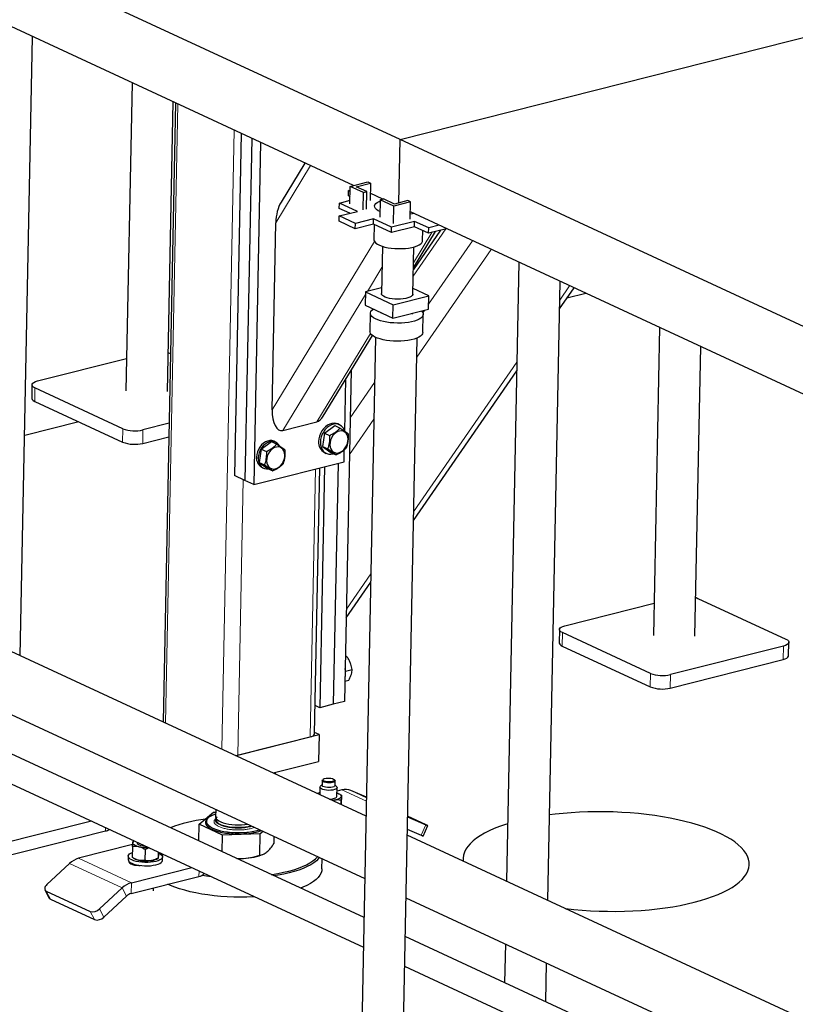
# Model space of a CAD drawing. Header units: millimetres. Extents: x 0 to 841, y 0 to 594.
# Tile 32 of 92: x 60 to 82, y 412 to 440. Entities that reach past the tile are written whole.
import ezdxf

# ---------------------------------------------------------------- set-up
doc = ezdxf.new("R2010")
doc.units = ezdxf.units.MM
doc.layers.add('TRAIT-FORT', color=4, linetype='Continuous', lineweight=25)

msp = doc.modelspace()

# ---------------------------------------------------------------- linework, layer by layer
at = {"lineweight": 18}
for p, q in [((64.46689, 437.465), (64.12343, 420.16876)), ((66.03909, 436.73567), (65.69564, 419.43943)), ((68.17205, 435.74622), (67.20254, 434.1513)), ((71.95677, 433.97934), (71.04431, 432.65794)), ((71.56624, 433.88053), (71.05178, 433.03419)), ((69.95872, 433.62574), (67.09867, 428.92074)), ((72.6996, 433.64596), (71.47361, 431.87053)), ((73.21948, 433.40479), (71.13935, 430.39241)), ((70.16893, 432.89979), (69.76357, 432.23294)), ((75.41327, 432.38712), (75.13607, 431.98569)), ((69.70896, 432.1431), (67.40128, 428.34677)), ((71.36251, 431.70962), (71.31157, 431.63586)), ((69.84946, 431.05628), (68.34805, 428.58634)), ((69.90059, 431.00165), (69.89482, 430.9933)), ((73.94149, 430.25573), (71.05359, 426.07355)), ((60.47355, 429.5341), (60.4661, 429.15908)), ((69.96509, 429.68592), (69.2806, 428.69467)), ((69.94477, 428.66245), (69.26028, 427.6712)), ((62.93012, 428.39453), (62.92267, 428.01952)), ((63.49137, 428.36043), (63.48392, 427.98542)), ((68.31031, 427.27083), (68.16166, 419.78491)), ((66.29471, 426.96982), (66.14189, 419.27383)), ((69.85901, 424.3436), (69.17452, 423.35234)), ((75.21297, 422.6967), (75.20552, 422.32168)), ((81.38668, 422.32158), (81.37924, 421.94657)), ((77.66953, 421.55713), (77.66209, 421.18211)), ((78.23078, 421.52303), (78.22334, 421.14801)), ((69.05247, 418.3008), (69.73275, 417.98523)), ((69.30335, 418.28429), (69.73471, 418.08419)), ((62.4457, 417.2496), (62.44382, 417.15524)), ((71.26207, 417.03828), (71.39347, 417.33004)), ((63.16742, 415.70684), (61.69348, 416.39058)), ((62.91335, 415.56257), (61.43941, 416.24631)), ((63.20223, 416.2154), (63.20274, 416.24102)), ((65.055, 415.88596), (65.05802, 416.03778)), ((63.16146, 415.40683), (63.16742, 415.70684)), ((60.9116, 415.24648), (60.79052, 415.47435)), ((63.03443, 415.33469), (62.91335, 415.56257)), ((62.13989, 414.67669), (62.01881, 414.90457)), ((62.40123, 414.74805), (62.28015, 414.97592))]:
    msp.add_line(p, q, dxfattribs=at)
at = {"lineweight": 18, "flags": 128}
msp.add_lwpolyline([(65.51878, 417.4545), (65.52173, 417.4323), (65.53783, 417.40059), (65.56753, 417.36988), (65.61016, 417.34086), (65.66471, 417.31423), (65.72989, 417.29061), (65.80419, 417.27055), (65.88586, 417.25453), (65.97298, 417.24291), (66.06352, 417.23597), (66.15536, 417.23387), (66.24633, 417.23667), (66.33431, 417.24429), (66.41723, 417.25656), (66.49316, 417.2732), (66.53635, 417.28566)], dxfattribs=at)
at = {"lineweight": 18}
for points, knots in [([(65.48409, 417.3856), (65.48091, 417.39917), (65.47437, 417.42712), (65.48984, 417.46651), (65.51732, 417.49019), (65.52958, 417.50077)], [0, 0, 0, 0, 0.34307562, 0.70670135, 1, 1, 1, 1]), ([(66.20583, 417.1833), (66.16689, 417.18283), (66.08667, 417.18186), (65.96365, 417.19057), (65.84194, 417.20754), (65.72917, 417.23327), (65.63267, 417.2662), (65.55844, 417.30415), (65.50679, 417.3444), (65.49151, 417.37214), (65.48409, 417.3856)], [0, 0, 0, 0, 0.116516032, 0.24001133, 0.368640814, 0.5, 0.631359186, 0.75998867, 0.883483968, 1, 1, 1, 1]), ([(66.60505, 417.2538), (66.58366, 417.24557), (66.53405, 417.22649), (66.43609, 417.20524), (66.32334, 417.18911), (66.24424, 417.1852), (66.20583, 417.1833)], [0, 0, 0, 0, 0.20908777, 0.48506001, 0.75001695, 1, 1, 1, 1])]:
    msp.add_open_spline(points, degree=3, knots=knots, dxfattribs=at)
at = {"layer": 'TRAIT-FORT', "lineweight": 25}
for p, q in [((70.68002, 436.47516), (55.9406, 443.31257)), ((69.37596, 435.18774), (56.22422, 441.28865)), ((70.68002, 436.47516), (89.61543, 441.26649)), ((60.06363, 422.05204), (60.40709, 439.34828)), ((63.18634, 438.05902), (63.01549, 429.45496)), ((64.39865, 437.49665), (64.0552, 420.20041)), ((64.17526, 429.43193), (64.33598, 437.52572)), ((66.23562, 436.64451), (66.0458, 427.08528)), ((66.5304, 436.50776), (66.34058, 426.94853)), ((66.77606, 436.3938), (66.58624, 426.83458)), ((70.64486, 434.70439), (70.68002, 436.47516)), ((85.41943, 429.63776), (70.68002, 436.47516)), ((68.01522, 435.81898), (67.34875, 434.72258)), ((69.28432, 435.16455), (69.77348, 435.28833)), ((69.45269, 435.15432), (69.84718, 435.25414)), ((69.77348, 435.28833), (69.84718, 435.25414)), ((69.84718, 435.25414), (69.8375, 434.76662)), ((69.22962, 434.89722), (69.2326, 435.04723)), ((69.2326, 435.04723), (69.28224, 435.05979)), ((69.28154, 435.02452), (69.2326, 435.04723)), ((69.27464, 434.67703), (69.28432, 435.16455)), ((69.64976, 434.99503), (69.28432, 435.16455)), ((69.74444, 435.01899), (69.45269, 435.15432)), ((69.64008, 434.50751), (69.64976, 434.99503)), ((69.64976, 434.99503), (69.74444, 435.01899)), ((69.73476, 434.53147), (69.74444, 435.01899)), ((70.19096, 434.80968), (69.84157, 434.97175)), ((68.97571, 434.55119), (68.97869, 434.70119)), ((68.97869, 434.70119), (69.27662, 434.77658)), ((69.48228, 434.46758), (68.97869, 434.70119)), ((69.27856, 434.87452), (69.22962, 434.89722)), ((70.119, 434.79147), (70.10932, 434.30395)), ((70.119, 434.79147), (70.21368, 434.81543)), ((70.49977, 434.61484), (70.119, 434.79147)), ((70.52075, 434.67298), (70.21368, 434.81543)), ((70.96924, 434.73363), (70.49977, 434.61484)), ((70.89555, 434.76782), (70.52075, 434.67298)), ((70.96924, 434.73363), (70.89555, 434.76782)), ((70.95956, 434.24611), (70.96924, 434.73363)), ((69.27112, 434.41415), (68.97571, 434.55119)), ((68.97734, 434.33981), (69.48228, 434.46758)), ((70.49009, 434.12732), (70.49977, 434.61484)), ((84.11538, 428.35034), (70.96364, 434.45125)), ((67.09867, 428.92074), (67.20254, 434.1513)), ((68.97436, 434.18981), (68.97734, 434.33981)), ((69.42391, 433.98127), (68.97436, 434.18981)), ((69.42689, 434.13127), (68.97734, 434.33981)), ((69.93184, 434.25904), (69.42689, 434.13127)), ((69.92886, 434.10904), (69.93184, 434.25904)), ((70.43543, 434.02543), (69.93184, 434.25904)), ((71.08239, 434.18913), (70.43543, 434.02543)), ((71.07941, 434.03913), (71.08239, 434.18913)), ((71.47544, 434.0068), (71.08239, 434.18913)), ((69.42391, 433.98127), (69.42689, 434.13127)), ((69.92886, 434.10904), (69.42391, 433.98127)), ((70.43245, 433.87542), (69.92886, 434.10904)), ((69.95268, 434.09798), (69.9443, 433.67604)), ((71.07941, 434.03913), (70.43245, 433.87542)), ((70.43245, 433.87542), (70.43543, 434.02543)), ((71.80647, 433.94131), (71.04798, 432.84288)), ((71.04895, 432.89194), (71.66509, 433.90554)), ((71.47246, 433.8568), (71.07941, 434.03913)), ((71.30403, 433.64904), (71.30966, 433.93232)), ((71.47246, 433.8568), (71.47544, 434.0068)), ((71.97239, 433.9833), (71.47246, 433.8568)), ((71.76421, 434.07987), (71.47544, 434.0068)), ((70.18068, 433.49121), (70.15453, 432.17453)), ((71.03436, 432.15706), (71.06051, 433.47374)), ((73.99686, 433.04418), (73.65341, 415.74794)), ((74.80305, 415.21463), (75.1465, 432.51087)), ((69.71048, 432.2195), (69.70304, 431.84449)), ((70.15767, 432.33266), (69.71048, 432.2195)), ((69.71048, 432.2195), (70.4843, 431.86054)), ((71.47841, 432.11208), (71.03753, 432.3166)), ((75.13128, 431.74451), (75.53578, 432.33029)), ((70.4843, 431.86054), (71.47841, 432.11208)), ((71.47096, 431.73707), (71.47841, 432.11208)), ((75.86864, 432.17589), (75.33611, 432.04114)), ((69.70304, 431.84449), (70.47685, 431.48552)), ((70.47685, 431.48552), (70.4843, 431.86054)), ((70.47685, 431.48552), (71.47096, 431.73707)), ((69.84342, 431.61796), (69.83337, 431.11169)), ((70.14392, 431.63997), (70.14336, 431.612)), ((71.02319, 431.59453), (71.02377, 431.62391)), ((71.31308, 431.08231), (71.32313, 431.58858)), ((77.92576, 431.22162), (77.75491, 422.61756)), ((68.53041, 428.74873), (69.90012, 431.00201)), ((69.99017, 430.9489), (69.3629, 399.3601)), ((70.52267, 399.33707), (71.14994, 430.92587)), ((78.91468, 422.59453), (79.0754, 430.68832)), ((60.54348, 429.72791), (63.03342, 430.35795)), ((69.30704, 430.02635), (69.12333, 420.7745)), ((71.0488, 425.83237), (73.9367, 430.01455)), ((69.12785, 428.32377), (69.15675, 429.7791)), ((60.38922, 429.6219), (60.38177, 429.24688)), ((62.93012, 428.39453), (60.47355, 429.5341)), ((60.4661, 429.15908), (62.92267, 428.01952)), ((61.69439, 428.5893), (60.18586, 428.20759)), ((64.2209, 428.54503), (63.49137, 428.36043)), ((67.40128, 428.34677), (68.34805, 428.58634)), ((68.55909, 428.27377), (68.85032, 428.48053)), ((68.85032, 428.48053), (68.99761, 428.41221)), ((68.98144, 428.50398), (68.93231, 428.52677)), ((63.48392, 427.98542), (64.21345, 428.17001)), ((68.55909, 428.27377), (68.50504, 427.89807)), ((68.55909, 428.27377), (68.70637, 428.20544)), ((66.79178, 427.82658), (66.73774, 427.45088)), ((66.79178, 427.82658), (67.08302, 428.03334)), ((66.79178, 427.82658), (66.93907, 427.75825)), ((67.08302, 428.03334), (67.2303, 427.96502)), ((67.1973, 428.0205), (67.14817, 428.04329)), ((68.50504, 427.89807), (68.65233, 427.82975)), ((68.50504, 427.89807), (68.74224, 427.72914)), ((68.56199, 427.72848), (68.61112, 427.70569)), ((68.74224, 427.72914), (68.88952, 427.66082)), ((69.11096, 427.47342), (69.11757, 427.80601)), ((66.58624, 426.83458), (69.11096, 427.47342)), ((66.73774, 427.45088), (66.88502, 427.38256)), ((66.73774, 427.45088), (66.97493, 427.28195)), ((66.81152, 427.31758), (66.86065, 427.29478)), ((66.97493, 427.28195), (67.12221, 427.21363)), ((68.28508, 419.86972), (68.43266, 427.30178)), ((68.56279, 427.33471), (68.42903, 420.59882)), ((68.94149, 427.43054), (68.80774, 420.69465)), ((66.34058, 426.94853), (66.0458, 427.08528)), ((66.58624, 426.83458), (66.34058, 426.94853)), ((69.16973, 423.11116), (69.85422, 424.10242)), ((69.72451, 417.57049), (56.13473, 423.8746)), ((75.2829, 422.89051), (77.77284, 423.52055)), ((79.00005, 423.65496), (81.45662, 422.51539)), ((75.12863, 422.78449), (75.12119, 422.40948)), ((77.66953, 421.55713), (75.21297, 422.6967)), ((75.20552, 422.32168), (77.66209, 421.18211)), ((81.38668, 422.32158), (78.23078, 421.52303)), ((81.5335, 422.05258), (81.54095, 422.4276)), ((56.10003, 422.12693), (69.68981, 415.82282)), ((69.14801, 422.01734), (69.18973, 422.02789)), ((78.22334, 421.14801), (81.37924, 421.94657)), ((69.15028, 421.6242), (69.33515, 421.67098)), ((69.13458, 421.34124), (69.24118, 421.36822)), ((69.66824, 414.73695), (56.07847, 421.04105)), ((68.42903, 420.59882), (68.30074, 420.65834)), ((68.80774, 420.69465), (68.42903, 420.59882)), ((69.12333, 420.7745), (68.80774, 420.69465)), ((56.06198, 420.21091), (69.65176, 413.90681)), ((66.08413, 419.25922), (68.41414, 419.84879)), ((68.41414, 419.84879), (68.28584, 419.9083)), ((68.41414, 419.84879), (68.39924, 419.09876)), ((66.14189, 419.27383), (68.16166, 419.78491)), ((67.12506, 418.77634), (68.39924, 419.09876)), ((67.19592, 418.74347), (67.19693, 418.79453)), ((68.49961, 418.56439), (68.497, 418.43313)), ((68.53177, 418.6031), (68.51287, 418.58729)), ((68.84719, 418.58065), (68.82894, 418.5972)), ((68.85693, 418.42598), (68.85954, 418.55724)), ((68.4359, 418.37807), (68.43177, 418.17018)), ((68.49724, 418.44514), (68.45358, 418.40861)), ((68.89934, 418.39976), (68.85717, 418.43799)), ((68.91096, 418.12478), (68.9158, 418.36854)), ((69.05247, 418.3008), (68.91376, 418.2657)), ((69.01773, 418.16552), (68.98065, 418.18791)), ((69.73492, 418.09483), (69.30335, 418.28429)), ((68.8376, 418.01576), (68.7905, 418.00377)), ((68.91075, 418.12182), (68.91096, 418.12478)), ((69.01768, 418.16543), (69.03869, 418.15246)), ((69.02107, 418.00846), (69.01887, 417.89783)), ((69.03869, 418.15246), (69.0335, 417.89104)), ((65.06525, 417.34274), (65.4649, 417.67773)), ((65.4649, 417.67773), (65.52325, 417.67953)), ((65.52474, 417.75494), (65.52064, 417.54825)), ((62.05618, 417.43029), (59.29537, 416.7317)), ((65.26408, 417.42204), (65.26401, 417.41829)), ((65.51923, 417.47721), (65.51878, 417.4545)), ((70.8844, 417.55353), (71.39347, 417.33004)), ((71.40543, 417.32785), (70.88472, 417.5694)), ((59.28792, 416.35668), (62.44382, 417.15524)), ((65.05599, 416.87651), (65.06525, 417.34274)), ((65.71767, 417.04009), (65.06525, 417.34274)), ((66.85035, 417.14001), (66.76974, 417.07244)), ((70.87752, 417.20711), (71.26207, 417.03828)), ((71.3216, 417.01314), (71.453, 417.3049)), ((63.24605, 416.87833), (63.21566, 416.86159)), ((63.32794, 416.84033), (63.32755, 416.8204)), ((65.70841, 416.57386), (65.71767, 417.04009)), ((66.76974, 417.07244), (65.71767, 417.04009)), ((66.75794, 416.4782), (66.76974, 417.07244)), ((67.15759, 416.81319), (67.16121, 416.9958)), ((82.05394, 411.85105), (70.87415, 417.03719)), ((63.20258, 416.77244), (61.69348, 416.39058)), ((63.19833, 416.71772), (63.19237, 416.41771)), ((63.54913, 416.63414), (63.54317, 416.33413)), ((63.91504, 416.56799), (63.9116, 416.39454)), ((63.92922, 416.53853), (63.92967, 416.5612)), ((63.08015, 416.45015), (63.07829, 416.35639)), ((63.21333, 416.40464), (63.25041, 416.38225)), ((63.86713, 416.37), (63.91189, 416.39466)), ((63.91198, 416.39486), (63.9116, 416.39454)), ((64.03768, 416.33142), (64.0381, 416.33733)), ((64.0381, 416.33733), (64.03996, 416.43109)), ((66.10228, 416.39115), (66.23037, 416.38499)), ((66.11779, 416.38396), (66.23037, 416.38499)), ((66.80543, 416.48478), (66.8435, 416.49971)), ((68.49235, 416.09363), (68.49795, 416.37571)), ((61.43941, 416.24631), (60.80621, 415.65966)), ((63.16742, 415.70684), (64.85235, 416.13319)), ((63.31537, 416.20725), (63.31512, 416.1945)), ((63.16146, 415.40683), (65.055, 415.88596)), ((65.19933, 415.9623), (65.23185, 415.95714)), ((60.75242, 415.50884), (60.8735, 415.28097)), ((60.79052, 415.47435), (62.01881, 414.90457)), ((62.28015, 414.97592), (62.91335, 415.56257)), ((63.78102, 415.47956), (63.78269, 415.56402)), ((60.9116, 415.24648), (62.13989, 414.67669)), ((62.40123, 414.74805), (63.03443, 415.33469)), ((70.83945, 415.28952), (81.38064, 410.39961)), ((79.15747, 410.33504), (70.81788, 414.20365)), ((73.6187, 414.00026), (73.59714, 412.91439)), ((70.8014, 413.37351), (78.83765, 409.64561)), ((74.74678, 412.38109), (74.76834, 413.46696))]:
    msp.add_line(p, q, dxfattribs=at)
at = {"layer": 'TRAIT-FORT', "lineweight": 25, "flags": 128}
for points in [[(70.11245, 434.46151), (70.06382, 434.48633), (70.0181, 434.51774), (69.98568, 434.55091), (69.96728, 434.58513), (69.96326, 434.61966), (69.97374, 434.65377), (69.99847, 434.68675), (70.03693, 434.71787), (70.08831, 434.74649), (70.11837, 434.7596)], [(71.0604, 434.40636), (71.02012, 434.39696), (70.96234, 434.38597)], [(69.9443, 433.67604), (69.94866, 433.64759), (69.96707, 433.61337), (69.99948, 433.5802), (70.04521, 433.54879), (70.10327, 433.51981), (70.17244, 433.49386), (70.25124, 433.47151), (70.33798, 433.45323), (70.43083, 433.43942), (70.52779, 433.43035), (70.62681, 433.42624), (70.72578, 433.42716), (70.82257, 433.4331), (70.91514, 433.44394), (71.00151, 433.45943), (71.07983, 433.47924), (71.14845, 433.50297), (71.20588, 433.5301), (71.25092, 433.56005), (71.28261, 433.59218), (71.30026, 433.62581), (71.30403, 433.64904)], [(71.03436, 432.15706), (71.0321, 432.14266), (71.01711, 432.11601), (70.98853, 432.09097), (70.94729, 432.06833), (70.8947, 432.04882), (70.83246, 432.03307), (70.76258, 432.02159), (70.68729, 432.01474), (70.60901, 432.01275), (70.53027, 432.01568), (70.45359, 432.02343), (70.38144, 432.03575), (70.31613, 432.05226), (70.25977, 432.07242), (70.21417, 432.09557), (70.18078, 432.12099), (70.1607, 432.14784), (70.15453, 432.17453)], [(71.27066, 431.68638), (71.29485, 431.66127), (71.31613, 431.6258), (71.32315, 431.58989), (71.31576, 431.55424), (71.29412, 431.51955), (71.25864, 431.48648), (71.21002, 431.45569), (71.1492, 431.42777), (71.07736, 431.40327), (70.99591, 431.38266), (70.90642, 431.36634), (70.81065, 431.35464), (70.71045, 431.34777), (70.60777, 431.34588), (70.50462, 431.34899), (70.403, 431.35706), (70.30489, 431.36992), (70.21219, 431.38732), (70.12672, 431.40892), (70.05014, 431.43431), (69.98393, 431.46298), (69.92939, 431.49439), (69.88757, 431.52791), (69.8593, 431.56291), (69.84512, 431.59868), (69.8453, 431.63455), (69.85985, 431.66981), (69.88848, 431.70377), (69.93063, 431.73577), (69.9335, 431.73758)], [(71.31308, 431.08231), (71.30571, 431.04797), (71.28407, 431.01328), (71.24859, 430.98021), (71.19997, 430.94942), (71.13914, 430.9215), (71.06731, 430.897), (70.98585, 430.87639), (70.89637, 430.86007), (70.8006, 430.84836), (70.70039, 430.8415), (70.59772, 430.83961), (70.49457, 430.84272), (70.39295, 430.85079), (70.29483, 430.86365), (70.20214, 430.88105), (70.11667, 430.90265), (70.04008, 430.92804), (69.97388, 430.95671), (69.91933, 430.98812), (69.87752, 431.02164), (69.84924, 431.05663), (69.83506, 431.09241), (69.83337, 431.11169)], [(64.19679, 430.5161), (64.20664, 430.51306), (64.26063, 430.49237)], [(60.47355, 429.5341), (60.43169, 429.55787), (60.40356, 429.58379), (60.39026, 429.61087), (60.39228, 429.63807), (60.40955, 429.66434), (60.44141, 429.68868), (60.48664, 429.71014), (60.54348, 429.72791)], [(60.38177, 429.24688), (60.38281, 429.23585), (60.39612, 429.20877), (60.42424, 429.18285), (60.4661, 429.15908)], [(68.93231, 428.52677), (68.89112, 428.54147), (68.83238, 428.54935), (68.77091, 428.54367), (68.70867, 428.52462), (68.64766, 428.49281), (68.58986, 428.44926), (68.53711, 428.39538), (68.49111, 428.33289), (68.45334, 428.2638), (68.42501, 428.19033), (68.40704, 428.11485), (68.4, 428.03978)], [(69.12458, 428.33076), (69.11261, 428.36296), (69.08194, 428.41837), (69.0421, 428.4637), (68.99436, 428.4975), (68.94025, 428.51868), (68.88151, 428.52656), (68.82004, 428.52088), (68.7578, 428.50183), (68.6968, 428.47002), (68.63899, 428.42647), (68.58624, 428.37259), (68.54024, 428.3101), (68.50247, 428.24101), (68.47415, 428.16754), (68.45617, 428.09206), (68.44913, 428.01699)], [(69.13225, 428.30173), (69.08809, 428.32458), (69.0387, 428.33434), (68.98622, 428.33059), (68.93296, 428.31348), (68.88125, 428.28376), (68.83333, 428.24274), (68.79131, 428.19221), (68.75702, 428.13437), (68.73197, 428.07175), (68.71724, 428.0071), (68.71348, 427.94322), (68.72085, 427.88293), (68.73904, 427.82885), (68.76724, 427.78334), (68.80423, 427.7484), (68.84839, 427.72555), (68.89778, 427.71579), (68.95026, 427.71954), (69.00352, 427.73665), (69.05523, 427.76637), (69.10315, 427.80739), (69.14517, 427.85792), (69.17946, 427.91576), (69.20451, 427.97838), (69.21924, 428.04303), (69.223, 428.10691), (69.21563, 428.1672), (69.19744, 428.22128), (69.16924, 428.26679), (69.13225, 428.30173)], [(67.14817, 428.04329), (67.14409, 428.04514), (67.0901, 428.06094), (67.03213, 428.063), (66.97227, 428.05123), (66.91268, 428.02605), (66.85552, 427.98839), (66.80285, 427.93959), (66.75658, 427.88143), (66.71838, 427.81601), (66.68963, 427.74568), (66.67137, 427.673), (66.66425, 427.60058)], [(67.30264, 427.92046), (67.28165, 427.95223), (67.24127, 427.99336), (67.19322, 428.02235), (67.13923, 428.03815), (67.08126, 428.04021), (67.0214, 428.02844), (66.96181, 428.00326), (66.90465, 427.9656), (66.85198, 427.9168), (66.80571, 427.85864), (66.76751, 427.79321), (66.73876, 427.72289), (66.7205, 427.6502), (66.71338, 427.57779)], [(67.36494, 427.85454), (67.32079, 427.87739), (67.27139, 427.88715), (67.21892, 427.8834), (67.16566, 427.86629), (67.11394, 427.83657), (67.06602, 427.79555), (67.024, 427.74502), (66.98972, 427.68718), (66.96466, 427.62456), (66.94993, 427.5599), (66.94617, 427.49603), (66.95355, 427.43574), (66.97173, 427.38166), (66.99994, 427.33615), (67.03693, 427.30121), (67.08108, 427.27836), (67.13048, 427.2686), (67.18295, 427.27235), (67.23621, 427.28946), (67.28793, 427.31918), (67.33584, 427.3602), (67.37786, 427.41073), (67.41215, 427.46857), (67.43721, 427.53119), (67.45194, 427.59584), (67.4557, 427.65972), (67.44832, 427.72001), (67.43013, 427.77409), (67.40193, 427.8196), (67.36494, 427.85454)], [(68.44913, 428.01699), (68.45325, 427.94475), (68.46839, 427.87765), (68.49407, 427.81785), (68.52946, 427.76727), (68.57343, 427.72755), (68.62456, 427.69995), (68.68121, 427.68536), (68.74156, 427.68426), (68.80367, 427.69667), (68.80877, 427.69828)], [(66.71338, 427.57779), (66.71768, 427.50826), (66.73322, 427.44413), (66.75946, 427.38772), (66.79543, 427.34106), (66.83985, 427.30584), (66.8911, 427.28334), (66.94733, 427.27437), (66.98736, 427.27618)], [(78.93621, 423.6787), (78.94606, 423.67566), (79.00005, 423.65496)], [(75.21297, 422.6967), (75.1711, 422.72046), (75.14298, 422.74638), (75.12967, 422.77347), (75.13169, 422.80067), (75.14897, 422.82694), (75.18083, 422.85127), (75.22605, 422.87274), (75.2829, 422.89051)], [(75.12119, 422.40948), (75.12223, 422.39845), (75.13553, 422.37137), (75.16366, 422.34545), (75.20552, 422.32168)], [(81.45662, 422.51539), (81.49848, 422.49163), (81.5266, 422.46571), (81.53991, 422.43863), (81.53789, 422.41143), (81.52062, 422.38515), (81.48876, 422.36082), (81.44353, 422.33935), (81.38668, 422.32158)], [(81.37924, 421.94657), (81.43609, 421.96434), (81.48131, 421.9858), (81.51317, 422.01014), (81.53044, 422.03641), (81.5335, 422.05258)], [(68.16166, 419.78491), (68.20714, 419.79912), (68.24332, 419.81629), (68.26881, 419.83576), (68.28263, 419.85678), (68.28508, 419.86972)], [(66.07892, 419.26163), (66.08886, 419.26312), (66.14189, 419.27383)], [(68.85938, 418.55502), (68.84995, 418.53769), (68.82671, 418.52223), (68.79155, 418.5099), (68.74732, 418.50169), (68.69761, 418.49827), (68.64643, 418.49992), (68.59794, 418.5065), (68.55606, 418.51749), (68.52418, 418.53198), (68.5049, 418.5488), (68.49977, 418.5666), (68.5092, 418.58394), (68.51287, 418.58729)], [(68.83977, 418.57442), (68.83067, 418.55831), (68.80818, 418.54409), (68.77429, 418.53302), (68.73202, 418.52609), (68.68512, 418.52391), (68.63777, 418.52668), (68.59416, 418.53414), (68.55817, 418.54564), (68.533, 418.56016), (68.52089, 418.57639), (68.52291, 418.59291), (68.53889, 418.60825), (68.5674, 418.62103), (68.60591, 418.63013), (68.65099, 418.63474), (68.69865, 418.63445), (68.74465, 418.62927), (68.7849, 418.61968), (68.81582, 418.60653), (68.83467, 418.59098), (68.83977, 418.57442)], [(68.84719, 418.58065), (68.85425, 418.57282), (68.85938, 418.55502)], [(68.91559, 418.36558), (68.90553, 418.34515), (68.88103, 418.32649), (68.84365, 418.31077), (68.79572, 418.29898), (68.74026, 418.29186), (68.68075, 418.28985), (68.62093, 418.29309), (68.56456, 418.30137), (68.51519, 418.31417), (68.47591, 418.33069), (68.4492, 418.34988), (68.43672, 418.37055), (68.43927, 418.39139), (68.45358, 418.40861)], [(68.85693, 418.42598), (68.85677, 418.42377), (68.84734, 418.40643), (68.8241, 418.39098), (68.78895, 418.37864), (68.74472, 418.37044), (68.695, 418.36702), (68.64382, 418.36867), (68.59533, 418.37525), (68.55345, 418.38623), (68.52158, 418.40072), (68.50229, 418.41755), (68.497, 418.43313)], [(68.89934, 418.39976), (68.91059, 418.3865), (68.91559, 418.36558)], [(68.91281, 418.21797), (68.93609, 418.20953), (68.9656, 418.19627), (68.99008, 418.18186), (69.00909, 418.16656), (69.02232, 418.15063), (69.02954, 418.13434), (69.03062, 418.11796)], [(68.69895, 418.04624), (68.73542, 418.04809), (68.79088, 418.05522), (68.83881, 418.06701), (68.87619, 418.08273), (68.90069, 418.10139), (68.91075, 418.12182)], [(68.8376, 418.01576), (68.79452, 418.00991), (68.78037, 418.00847)], [(69.03062, 418.11796), (69.02555, 418.10178), (69.01442, 418.08608), (68.99741, 418.07112), (68.97481, 418.05716), (68.94702, 418.04444), (68.9145, 418.03318), (68.87782, 418.02356), (68.8376, 418.01576)], [(78.88981, 415.16096), (79.07246, 415.21027), (79.24583, 415.26341), (79.40932, 415.32019), (79.56236, 415.38041), (79.70441, 415.44387), (79.83497, 415.51034), (79.95358, 415.57958), (80.05983, 415.65135), (80.15333, 415.7254), (80.23377, 415.80148), (80.30086, 415.8793), (80.35437, 415.95861), (80.3941, 416.03912), (80.41992, 416.12054), (80.43173, 416.2026), (80.4295, 416.285), (80.41324, 416.36746), (80.38299, 416.44968), (80.33887, 416.53138), (80.28103, 416.61226), (80.20968, 416.69205), (80.12506, 416.77047), (80.02747, 416.84723), (79.91726, 416.92208), (79.79481, 416.99474), (79.66056, 417.06496), (79.51496, 417.1325), (79.35855, 417.19712), (79.19185, 417.25859), (79.01547, 417.31669), (78.83002, 417.37122), (78.63615, 417.42199), (78.43454, 417.46882), (78.2259, 417.51155), (78.01097, 417.55003), (77.79049, 417.58411), (77.56524, 417.61369), (77.33602, 417.63865), (77.10363, 417.65892), (76.86889, 417.67441), (76.63261, 417.68508), (76.39563, 417.69088), (76.15879, 417.6918), (75.92291, 417.68784), (75.68882, 417.679), (75.45734, 417.66532), (75.2293, 417.64684), (75.00548, 417.62364), (74.8505, 417.60446)], [(65.30048, 417.50483), (65.28684, 417.49265), (65.25574, 417.45544), (65.23877, 417.41692), (65.23624, 417.3777), (65.24817, 417.33845), (65.27437, 417.29979), (65.31441, 417.26237), (65.36764, 417.22681), (65.43318, 417.19367), (65.50995, 417.16352), (65.59669, 417.13684), (65.69198, 417.11407), (65.79426, 417.09559), (65.90184, 417.08169), (66.01296, 417.07262), (66.12579, 417.06851), (66.23848, 417.06943)], [(65.26401, 417.41829), (65.26876, 417.38483), (65.28726, 417.34704), (65.3194, 417.31013), (65.36464, 417.27472), (65.42226, 417.2414), (65.4913, 417.21069), (65.57062, 417.18312), (65.65893, 417.15913), (65.75477, 417.13912), (65.85658, 417.12341), (65.96268, 417.11227), (66.07132, 417.10587), (66.18073, 417.10433), (66.2891, 417.10766), (66.39467, 417.11582), (66.49569, 417.12866), (66.5905, 417.14598), (66.67755, 417.16749), (66.74481, 417.18897)], [(65.52222, 417.62806), (65.51804, 417.62671), (65.44526, 417.59959), (65.38353, 417.56928), (65.33386, 417.53627), (65.29706, 417.5011), (65.27374, 417.46436), (65.26428, 417.42665), (65.26883, 417.38858), (65.28733, 417.35079), (65.31947, 417.31388), (65.36472, 417.27847), (65.42233, 417.24515), (65.49137, 417.21444), (65.57069, 417.18687), (65.659, 417.16288), (65.75485, 417.14287), (65.85666, 417.12716), (65.96275, 417.11602), (66.0714, 417.10962), (66.1808, 417.10808), (66.28918, 417.11141), (66.39474, 417.11957), (66.49576, 417.13241), (66.59057, 417.14973), (66.67763, 417.17124), (66.74026, 417.19107)], [(65.52064, 417.54825), (65.52359, 417.52605), (65.53969, 417.49435), (65.5694, 417.46363), (65.61202, 417.43462), (65.66657, 417.40799), (65.73175, 417.38436), (65.80605, 417.36431), (65.88772, 417.34828), (65.97485, 417.33666), (66.06539, 417.32972), (66.15722, 417.32763), (66.24819, 417.33042), (66.33617, 417.33805), (66.40304, 417.34751)], [(65.5249, 417.44703), (65.54445, 417.41551), (65.57746, 417.38515), (65.62318, 417.35667), (65.68051, 417.33073), (65.74813, 417.30795), (65.82444, 417.28886), (65.90766, 417.27391), (65.99583, 417.26344), (66.0869, 417.2577), (66.17871, 417.25683), (66.26914, 417.26084), (66.35604, 417.26965), (66.43739, 417.28304), (66.5067, 417.29942)], [(73.68538, 417.35828), (73.62066, 417.33765), (73.45716, 417.28087), (73.30412, 417.22065), (73.16208, 417.15719), (73.03152, 417.09072), (72.91291, 417.02148), (72.80666, 416.94971), (72.71316, 416.87566), (72.63272, 416.79958), (72.56563, 416.72176), (72.51212, 416.64245), (72.47239, 416.56194), (72.44657, 416.48052), (72.43476, 416.39846), (72.43698, 416.31606), (72.43746, 416.312)], [(71.39347, 417.33004), (71.4174, 417.3196), (71.4357, 417.31174), (71.44765, 417.30677), (71.4528, 417.30489), (71.45095, 417.30617), (71.44218, 417.31055), (71.4268, 417.31787), (71.40543, 417.32785)], [(63.37447, 416.71343), (63.33647, 416.72375), (63.30242, 416.73565), (63.27291, 416.74891), (63.24843, 416.76331), (63.22942, 416.77861), (63.21619, 416.79455), (63.20897, 416.81084), (63.20789, 416.82721)], [(63.32755, 416.8204), (63.33276, 416.80244), (63.35251, 416.78235), (63.38577, 416.76435), (63.43045, 416.74958), (63.48374, 416.73895), (63.54229, 416.73315), (63.56062, 416.7324)], [(64.03954, 416.42517), (64.02872, 416.39653), (64.00366, 416.36924), (63.96512, 416.34411), (63.91428, 416.32191), (63.85267, 416.30332), (63.78217, 416.2889), (63.70492, 416.27909), (63.62327, 416.27419), (63.5397, 416.27435), (63.45675, 416.27956), (63.37693, 416.28966), (63.30268, 416.30435), (63.23625, 416.32318), (63.17966, 416.34557), (63.13463, 416.37086), (63.10252, 416.39826), (63.08432, 416.42695), (63.08057, 416.45606), (63.09139, 416.4847), (63.11645, 416.51199), (63.15498, 416.53712), (63.1951, 416.55529)], [(63.92927, 416.54071), (63.94044, 416.53566), (63.98548, 416.51037), (64.01758, 416.48297), (64.03579, 416.45428), (64.03954, 416.42517)], [(63.07829, 416.35639), (63.08246, 416.3332), (63.10066, 416.30451), (63.13277, 416.2771), (63.1778, 416.25182), (63.23439, 416.22942), (63.30082, 416.21059), (63.37507, 416.19591), (63.45489, 416.1858), (63.53784, 416.1806), (63.62141, 416.18044), (63.70306, 416.18534), (63.78031, 416.19515), (63.85081, 416.20957), (63.91242, 416.22816), (63.96326, 416.25035), (64.0018, 416.27548), (64.02686, 416.30278), (64.03768, 416.33142)], [(63.09961, 416.30569), (63.09729, 416.29431), (63.10357, 416.27252), (63.12358, 416.25153), (63.15631, 416.23238), (63.20011, 416.21603), (63.25279, 416.2033), (63.31172, 416.19484), (63.37393, 416.19106), (63.40829, 416.19105)], [(67.07563, 415.93963), (67.09727, 415.94269), (67.26014, 415.96883), (67.41606, 415.99939), (67.56409, 416.03419), (67.70334, 416.07302), (67.83297, 416.11563), (67.9522, 416.16179), (68.06031, 416.2112), (68.15666, 416.26358), (68.24067, 416.31861), (68.31182, 416.37595), (68.36966, 416.43522)], [(68.42184, 416.41101), (68.39894, 416.38353), (68.33875, 416.32422), (68.26543, 416.26692), (68.17942, 416.21197), (68.08123, 416.15968), (67.97144, 416.11037), (67.85068, 416.06432), (67.71966, 416.0218), (67.57916, 415.98306), (67.43, 415.94834), (67.27305, 415.91782), (67.16207, 415.89953)], [(68.49235, 416.09363), (68.48726, 416.04493), (68.46822, 415.98173), (68.43524, 415.91947), (68.38852, 415.8585), (68.32832, 415.7992), (68.255, 415.7419), (68.169, 415.68695), (68.07081, 415.63466), (67.96101, 415.58535), (67.89533, 415.55938)], [(60.80621, 415.65966), (60.78155, 415.63353), (60.76255, 415.60622), (60.74996, 415.57876), (60.74424, 415.55223), (60.74563, 415.52764), (60.75406, 415.50593), (60.76922, 415.48793), (60.79052, 415.47435)], [(66.6097, 415.31798), (66.57596, 415.31607), (66.39462, 415.30878), (66.21151, 415.30638), (66.0277, 415.30887), (65.84427, 415.31625), (65.6623, 415.32847), (65.48286, 415.34547), (65.307, 415.36713), (65.13574, 415.39333), (64.97011, 415.42393), (64.81106, 415.45873), (64.65954, 415.49754), (64.51642, 415.54013), (64.38256, 415.58625), (64.25873, 415.63562), (64.18916, 415.66687)], [(75.29005, 414.98872), (75.30124, 414.98737), (75.53046, 414.96241), (75.76286, 414.94214), (75.9976, 414.92665), (76.23388, 414.91598), (76.47086, 414.91018), (76.7077, 414.90926), (76.94358, 414.91322), (77.17767, 414.92206), (77.40914, 414.93574), (77.63719, 414.95422), (77.86101, 414.97742), (78.07981, 415.00528), (78.29283, 415.03768), (78.49931, 415.07451), (78.69854, 415.11566), (78.88981, 415.16096)]]:
    msp.add_lwpolyline(points, dxfattribs=at)
at = {"layer": 'TRAIT-FORT', "lineweight": 25}
for centre, radius, start, end in [((63.26643, 429.29393), 0.96022, 249.49802, 283.547969), ((63.25898, 428.91892), 0.96022, 249.49802, 283.547969), ((68.71832, 428.00763), 0.31994, 174.231075, 240.750718), ((66.95156, 427.57026), 0.2889, 173.976562, 241.005231), ((68.59427, 421.58019), 0.55818, 346.360025, 11.364809), ((78.00584, 422.45653), 0.96022, 249.49802, 283.547969), ((77.99839, 422.08151), 0.96022, 249.49802, 283.547969), ((68.52304, 417.89948), 0.34018, 105.365046, 117.88732), ((69.15405, 417.92984), 0.38461, 67.158807, 105.313661), ((65.61817, 413.73174), 3.769, 95.914167, 111.155683), ((65.61628, 417.47421), 0.09533, 123.658946, 196.565123), ((62.37271, 417.49126), 0.34346, 281.949031, 301.825539), ((66.22845, 418.76112), 1.69172, 270.339867, 289.504372), ((63.28718, 416.80678), 0.08189, 119.579679, 165.547429), ((71.57141, 417.68753), 0.71917, 244.524067, 249.674451), ((63.58401, 417.64584), 0.95567, 257.334411, 273.787542), ((61.85103, 415.81727), 0.59456, 105.36657, 133.813496), ((63.45123, 416.73946), 0.40979, 240.65537, 258.141784), ((63.57731, 417.27867), 0.96348, 257.393726, 278.916516), ((63.6738, 416.74895), 0.42541, 277.134581, 297.029445), ((66.22054, 418.14845), 1.76349, 270.319516, 289.369793), ((63.32497, 415.13353), 0.59456, 105.36657, 133.813496), ((65.02859, 416.10627), 0.22188, 276.835592, 322.158161), ((66.11488, 421.67292), 5.83553, 260.41946, 262.899021), ((60.94204, 415.31839), 0.07809, 208.635438, 247.059181), ((63.24024, 415.12017), 0.29728, 105.36657, 133.813496), ((62.08912, 415.16131), 0.2662, 254.683357, 315.858797), ((62.2102, 414.93343), 0.2662, 254.683357, 315.858797)]:
    msp.add_arc(centre, radius, start, end, dxfattribs=at)
for centre, start_param, end_param in [((67.51813, 434.23115), 0.77548118, 1.7391759), ((67.41426, 429.00059), 1.7391759, 3.30997222), ((68.36103, 429.24016), 3.30997222, 3.91707384)]:
    msp.add_ellipse(centre, major_axis=(0.06569, 0.65796), ratio=0.46956201, start_param=start_param, end_param=end_param, dxfattribs=at)
for points, knots in [([(68.70637, 428.20544), (68.73704, 428.22089), (68.79903, 428.25212), (68.87873, 428.30403), (68.94526, 428.35812), (68.98005, 428.39407), (68.99761, 428.41221)], [0, 0, 0, 0, 0.26460494, 0.53494775, 0.76534313, 1, 1, 1, 1]), ([(68.99761, 428.41221), (69.03525, 428.38725), (69.0975, 428.34598), (69.16874, 428.29495), (69.20888, 428.26424), (69.22904, 428.24793), (69.2348, 428.24328)], [0, 0, 0, 0, 0.38554949, 0.63764185, 0.89654625, 1, 1, 1, 1]), ([(68.70637, 428.20544), (68.70707, 428.17034), (68.70847, 428.09936), (68.69841, 427.99984), (68.67913, 427.90919), (68.66132, 427.85639), (68.65233, 427.82975)], [0, 0, 0, 0, 0.26460494, 0.53494775, 0.76534313, 1, 1, 1, 1]), ([(69.18075, 427.86758), (69.19083, 427.89769), (69.2112, 427.95856), (69.22924, 428.05438), (69.23682, 428.15047), (69.23548, 428.21215), (69.2348, 428.24328)], [0, 0, 0, 0, 0.26460494, 0.53494775, 0.76534313, 1, 1, 1, 1]), ([(66.93907, 427.75825), (66.96973, 427.7737), (67.03172, 427.80493), (67.11142, 427.85683), (67.17795, 427.91093), (67.21275, 427.94688), (67.2303, 427.96502)], [0, 0, 0, 0, 0.26460494, 0.53494775, 0.76534313, 1, 1, 1, 1]), ([(67.2303, 427.96502), (67.26794, 427.94006), (67.33019, 427.89879), (67.40144, 427.84776), (67.44157, 427.81705), (67.46173, 427.80074), (67.46749, 427.79608)], [0, 0, 0, 0, 0.38554949, 0.63764185, 0.89654625, 1, 1, 1, 1]), ([(68.65233, 427.82975), (68.68997, 427.8048), (68.75222, 427.76352), (68.82346, 427.7125), (68.8636, 427.68179), (68.88376, 427.66547), (68.88952, 427.66082)], [0, 0, 0, 0, 0.38554949, 0.63764185, 0.89654625, 1, 1, 1, 1]), ([(69.18075, 427.86758), (69.16086, 427.84714), (69.12065, 427.8058), (69.04892, 427.7502), (68.97069, 427.70153), (68.91674, 427.67447), (68.88952, 427.66082)], [0, 0, 0, 0, 0.264604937, 0.534947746, 0.765343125, 1, 1, 1, 1]), ([(66.93907, 427.75825), (66.93976, 427.72315), (66.94117, 427.65217), (66.9311, 427.55265), (66.91182, 427.462), (66.89401, 427.4092), (66.88502, 427.38256)], [0, 0, 0, 0, 0.26460494, 0.53494775, 0.76534313, 1, 1, 1, 1]), ([(67.41345, 427.42039), (67.42352, 427.4505), (67.4439, 427.51137), (67.46193, 427.60719), (67.46952, 427.70328), (67.46817, 427.76496), (67.46749, 427.79608)], [0, 0, 0, 0, 0.26460494, 0.53494775, 0.76534313, 1, 1, 1, 1]), ([(66.88502, 427.38256), (66.92266, 427.3576), (66.98491, 427.31633), (67.05616, 427.26531), (67.09629, 427.23459), (67.11645, 427.21828), (67.12221, 427.21363)], [0, 0, 0, 0, 0.38554949, 0.63764185, 0.89654625, 1, 1, 1, 1]), ([(67.41345, 427.42039), (67.39356, 427.39995), (67.35334, 427.35861), (67.28161, 427.30301), (67.20339, 427.25434), (67.14944, 427.22728), (67.12221, 427.21363)], [0, 0, 0, 0, 0.264604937, 0.534947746, 0.765343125, 1, 1, 1, 1]), ([(69.14856, 422.04538), (69.14936, 422.04515), (69.16671, 422.04004), (69.17849, 422.03383), (69.18973, 422.02789)], [0, 0, 0, 0, 0.04565162, 1, 1, 1, 1]), ([(69.33515, 421.67098), (69.32623, 421.71882), (69.31149, 421.79793), (69.26563, 421.90649), (69.22476, 421.97699), (69.19751, 422.01659), (69.18973, 422.02789)], [0, 0, 0, 0, 0.38554949, 0.63764185, 0.89654625, 1, 1, 1, 1]), ([(69.24118, 421.36822), (69.25626, 421.39625), (69.28674, 421.45291), (69.31628, 421.53292), (69.33212, 421.60626), (69.33413, 421.64928), (69.33515, 421.67098)], [0, 0, 0, 0, 0.26460494, 0.53494775, 0.76534313, 1, 1, 1, 1]), ([(69.02107, 418.00846), (68.99176, 418.01401), (68.93233, 418.02524), (68.86946, 418.01895), (68.8376, 418.01576)], [0, 0, 0, 0, 0.49324437, 1, 1, 1, 1]), ([(69.03062, 418.11796), (69.02935, 418.10636), (69.02677, 418.08285), (69.02351, 418.04203), (69.02159, 418.01573), (69.02107, 418.00846)], [0, 0, 0, 0, 0.413688, 0.83802774, 1, 1, 1, 1]), ([(69.03869, 418.15246), (69.03749, 418.1513), (69.03504, 418.14896), (69.03211, 418.12839), (69.03062, 418.11796)], [0, 0, 0, 0, 0.49324437, 1, 1, 1, 1]), ([(63.19833, 416.71772), (63.19995, 416.73964), (63.20323, 416.78407), (63.20632, 416.8127), (63.20789, 416.82721)], [0, 0, 0, 0, 0.49324437, 1, 1, 1, 1]), ([(63.20789, 416.82721), (63.2091, 416.83592), (63.21156, 416.85355), (63.21402, 416.86032), (63.21531, 416.86121), (63.21558, 416.86139)], [0, 0, 0, 0, 0.43629812, 0.88383013, 1, 1, 1, 1]), ([(66.95623, 416.56865), (66.98979, 416.6006), (67.05766, 416.66521), (67.12403, 416.7635), (67.15759, 416.81319)], [0, 0, 0, 0, 0.49451073, 1, 1, 1, 1]), ([(63.37447, 416.71343), (63.34969, 416.71788), (63.29948, 416.72691), (63.24093, 416.72385), (63.20755, 416.71905), (63.19833, 416.71772)], [0, 0, 0, 0, 0.413688, 0.83802774, 1, 1, 1, 1]), ([(63.54913, 416.63414), (63.52123, 416.65122), (63.46467, 416.68584), (63.40481, 416.70415), (63.37447, 416.71343)], [0, 0, 0, 0, 0.49324437, 1, 1, 1, 1]), ([(63.66461, 416.68416), (63.66184, 416.68347), (63.63245, 416.6762), (63.59388, 416.65741), (63.55882, 416.63918), (63.54913, 416.63414)], [0, 0, 0, 0, 0.07014722, 0.7431225, 1, 1, 1, 1]), ([(63.92922, 416.53853), (63.92761, 416.51661), (63.92433, 416.47218), (63.92123, 416.44354), (63.91967, 416.42903)], [0, 0, 0, 0, 0.49324437, 1, 1, 1, 1]), ([(66.75794, 416.4782), (66.78996, 416.48387), (66.8546, 416.49531), (66.92215, 416.54406), (66.95623, 416.56865)], [0, 0, 0, 0, 0.49545796, 1, 1, 1, 1]), ([(63.36703, 416.33841), (63.3423, 416.34576), (63.29221, 416.36063), (63.23433, 416.39143), (63.20145, 416.41202), (63.19237, 416.41771)], [0, 0, 0, 0, 0.413688, 0.83802774, 1, 1, 1, 1]), ([(63.54317, 416.33413), (63.51486, 416.33044), (63.45747, 416.32297), (63.39744, 416.33322), (63.36703, 416.33841)], [0, 0, 0, 0, 0.49324437, 1, 1, 1, 1]), ([(63.72664, 416.32683), (63.70067, 416.32401), (63.64806, 416.3183), (63.58725, 416.3252), (63.55271, 416.3322), (63.54317, 416.33413)], [0, 0, 0, 0, 0.413688, 0.83802774, 1, 1, 1, 1]), ([(63.9116, 416.39454), (63.88188, 416.37932), (63.82162, 416.34846), (63.75858, 416.3341), (63.72664, 416.32683)], [0, 0, 0, 0, 0.49324437, 1, 1, 1, 1]), ([(63.91967, 416.42903), (63.91845, 416.42018), (63.91598, 416.40225), (63.91385, 416.39779), (63.91278, 416.39553)], [0, 0, 0, 0, 0.49364476, 1, 1, 1, 1]), ([(66.23037, 416.38499), (66.31859, 416.39158), (66.49699, 416.40491), (66.67032, 416.45359), (66.75794, 416.4782)], [0, 0, 0, 0, 0.49451073, 1, 1, 1, 1])]:
    msp.add_open_spline(points, degree=3, knots=knots, dxfattribs=at)

doc.saveas('drawing.dxf')
